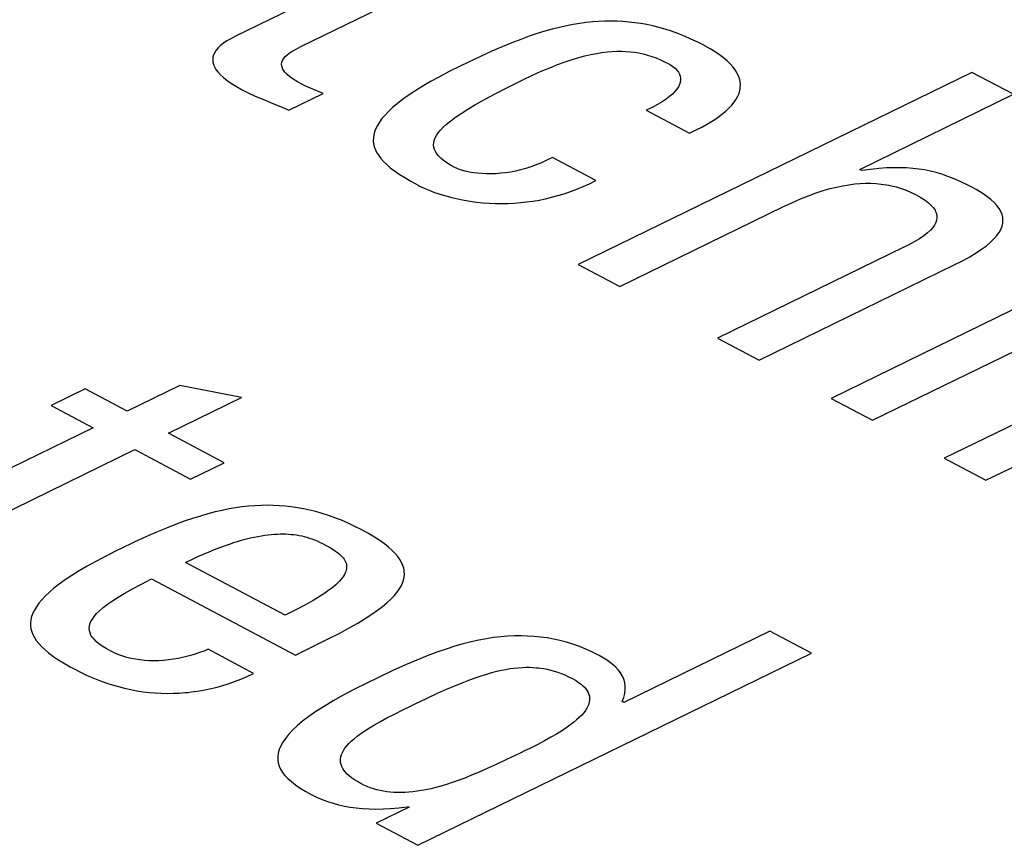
# Model space of a CAD drawing. Header units: millimetres. Extents: x -844 to -217, y -125 to 557.
# Tile 156 of 178: x -345.69 to -342.66, y 481.88 to 484.43. Entities that reach past the tile are written whole.
import ezdxf

# ---------------------------------------------------------------- set-up
doc = ezdxf.new("R2010")
doc.units = ezdxf.units.MM
doc.header["$LTSCALE"] = 23.1
doc.layers.add('R912005577_AM_0', color=7, linetype='CONTINUOUS')

msp = doc.modelspace()

# ---------------------------------------------------------------- linework, layer by layer
at = {"layer": 'R912005577_AM_0', "color": 7}
for p, q in [((-344.4268, 484.6707), (-345.0297, 484.3763)), ((-344.8277, 484.3446), (-344.2988, 484.6029)), ((-344.0309, 484.4038), (-344.053, 484.3983)), ((-344.0096, 484.4086), (-344.0309, 484.4038)), ((-343.9889, 484.4126), (-344.0096, 484.4086)), ((-343.9687, 484.4159), (-343.9889, 484.4126)), ((-343.949, 484.4186), (-343.9687, 484.4159)), ((-343.9296, 484.4206), (-343.949, 484.4186)), ((-343.9105, 484.4221), (-343.9296, 484.4206)), ((-343.8917, 484.4229), (-343.9105, 484.4221)), ((-343.873, 484.4232), (-343.8917, 484.4229)), ((-343.8545, 484.4228), (-343.873, 484.4232)), ((-343.836, 484.4219), (-343.8545, 484.4228)), ((-343.8176, 484.4204), (-343.836, 484.4219)), ((-343.7991, 484.4183), (-343.8176, 484.4204)), ((-343.7806, 484.4155), (-343.7991, 484.4183)), ((-343.762, 484.4122), (-343.7806, 484.4155)), ((-343.7432, 484.4081), (-343.762, 484.4122)), ((-343.7243, 484.4034), (-343.7432, 484.4081)), ((-343.7051, 484.398), (-343.7243, 484.4034)), ((-345.0437, 484.369), (-345.0559, 484.3619)), ((-345.0297, 484.3763), (-345.0437, 484.369)), ((-344.1243, 484.3763), (-344.1504, 484.3669)), ((-344.0995, 484.3846), (-344.1243, 484.3763)), ((-344.0758, 484.3919), (-344.0995, 484.3846)), ((-344.053, 484.3983), (-344.0758, 484.3919)), ((-343.6857, 484.3917), (-343.7051, 484.398)), ((-343.6661, 484.3847), (-343.6857, 484.3917)), ((-343.6461, 484.3768), (-343.6661, 484.3847)), ((-343.6257, 484.368), (-343.6461, 484.3768)), ((-345.0826, 484.3407), (-345.0886, 484.3336)), ((-345.0752, 484.3477), (-345.0826, 484.3407)), ((-345.0663, 484.3548), (-345.0752, 484.3477)), ((-345.0559, 484.3619), (-345.0663, 484.3548)), ((-344.8426, 484.337), (-344.8277, 484.3446)), ((-344.2075, 484.3442), (-344.2393, 484.3304)), ((-344.178, 484.3563), (-344.2075, 484.3442)), ((-344.1504, 484.3669), (-344.178, 484.3563)), ((-343.605, 484.3583), (-343.6257, 484.368)), ((-343.5838, 484.3475), (-343.605, 484.3583)), ((-343.5833, 484.3472), (-343.5838, 484.3475)), ((-343.5665, 484.3379), (-343.5833, 484.3472)), ((-345.0988, 484.3123), (-345.0996, 484.305)), ((-345.0967, 484.3195), (-345.0988, 484.3123)), ((-345.0933, 484.3266), (-345.0967, 484.3195)), ((-345.0886, 484.3336), (-345.0933, 484.3266)), ((-344.8815, 484.3073), (-344.8769, 484.3128)), ((-344.8769, 484.3128), (-344.871, 484.3184)), ((-344.871, 484.3184), (-344.8635, 484.3242)), ((-344.8635, 484.3242), (-344.8542, 484.3303)), ((-344.8542, 484.3303), (-344.8426, 484.337)), ((-344.2742, 484.3146), (-344.3136, 484.296)), ((-344.2393, 484.3304), (-344.2742, 484.3146)), ((-343.9922, 484.3046), (-343.9718, 484.3107)), ((-343.9718, 484.3107), (-343.9526, 484.3158)), ((-343.9526, 484.3158), (-343.9343, 484.3201)), ((-343.9343, 484.3201), (-343.9169, 484.3235)), ((-343.9169, 484.3235), (-343.9003, 484.3262)), ((-343.9003, 484.3262), (-343.8844, 484.3281)), ((-343.8844, 484.3281), (-343.8691, 484.3295)), ((-343.8691, 484.3295), (-343.8544, 484.3302)), ((-343.8544, 484.3302), (-343.8401, 484.3303)), ((-343.8401, 484.3303), (-343.8262, 484.3298)), ((-343.8262, 484.3298), (-343.8126, 484.3287)), ((-343.8126, 484.3287), (-343.7993, 484.3271)), ((-343.7993, 484.3271), (-343.7861, 484.3249)), ((-343.7861, 484.3249), (-343.773, 484.3221)), ((-343.773, 484.3221), (-343.7599, 484.3186)), ((-343.7599, 484.3186), (-343.7466, 484.3145)), ((-343.7466, 484.3145), (-343.7332, 484.3096)), ((-343.7332, 484.3096), (-343.7194, 484.3038)), ((-343.5512, 484.3285), (-343.5665, 484.3379)), ((-343.5374, 484.3192), (-343.5512, 484.3285)), ((-343.5251, 484.3099), (-343.5374, 484.3192)), ((-343.5142, 484.3006), (-343.5251, 484.3099)), ((-345.0996, 484.305), (-345.0991, 484.2976)), ((-345.0991, 484.2976), (-345.0973, 484.2901)), ((-345.0973, 484.2901), (-345.0942, 484.2824)), ((-345.0942, 484.2824), (-345.0896, 484.2745)), ((-344.8874, 484.2905), (-344.8866, 484.2962)), ((-344.8868, 484.2847), (-344.8874, 484.2905)), ((-344.8849, 484.2787), (-344.8868, 484.2847)), ((-344.8866, 484.2962), (-344.8847, 484.3017)), ((-344.8835, 484.2756), (-344.8849, 484.2787)), ((-344.8847, 484.3017), (-344.8815, 484.3073)), ((-344.3369, 484.2847), (-344.3704, 484.2679)), ((-344.3136, 484.296), (-344.3369, 484.2847)), ((-344.0869, 484.2687), (-344.061, 484.2796)), ((-344.061, 484.2796), (-344.0367, 484.2891)), ((-344.0367, 484.2891), (-344.0138, 484.2974)), ((-344.0138, 484.2974), (-343.9922, 484.3046)), ((-343.7194, 484.3038), (-343.7051, 484.2971)), ((-343.7051, 484.2971), (-343.6963, 484.2925)), ((-343.6963, 484.2925), (-343.6889, 484.2883)), ((-343.6889, 484.2883), (-343.6813, 484.2832)), ((-343.6813, 484.2832), (-343.6747, 484.2777)), ((-343.6747, 484.2777), (-343.6692, 484.2721)), ((-343.5047, 484.2914), (-343.5142, 484.3006)), ((-343.4965, 484.2823), (-343.5047, 484.2914)), ((-343.4896, 484.2731), (-343.4965, 484.2823)), ((-345.0896, 484.2745), (-345.0836, 484.2664)), ((-345.0836, 484.2664), (-345.0759, 484.258)), ((-345.0759, 484.258), (-345.0664, 484.2493)), ((-345.0664, 484.2493), (-345.0552, 484.2403)), ((-344.8816, 484.2725), (-344.8835, 484.2756)), ((-344.8768, 484.2659), (-344.8816, 484.2725)), ((-344.8702, 484.2591), (-344.8768, 484.2659)), ((-344.8618, 484.2519), (-344.8702, 484.2591)), ((-344.8513, 484.2443), (-344.8618, 484.2519)), ((-344.401, 484.2519), (-344.4287, 484.2366)), ((-344.3704, 484.2679), (-344.401, 484.2519)), ((-344.144, 484.2423), (-344.1145, 484.2563)), ((-344.1145, 484.2563), (-344.0869, 484.2687)), ((-342.7603, 484.2653), (-343.9729, 483.6732)), ((-343.6692, 484.2721), (-343.6647, 484.2662)), ((-343.6647, 484.2662), (-343.6613, 484.2602)), ((-343.6613, 484.2602), (-343.6589, 484.254)), ((-343.6589, 484.254), (-343.6577, 484.2476)), ((-343.6577, 484.2476), (-343.6576, 484.2411)), ((-343.484, 484.264), (-343.4896, 484.2731)), ((-343.4796, 484.2549), (-343.484, 484.264)), ((-343.4763, 484.2459), (-343.4796, 484.2549)), ((-342.6323, 484.1976), (-342.7603, 484.2653)), ((-345.0552, 484.2403), (-345.0419, 484.231)), ((-345.0419, 484.231), (-345.0264, 484.2213)), ((-345.0264, 484.2213), (-345.0086, 484.2113)), ((-344.8386, 484.2363), (-344.8513, 484.2443)), ((-344.8233, 484.2277), (-344.8386, 484.2363)), ((-344.8153, 484.2239), (-344.8233, 484.2277)), ((-344.7978, 484.2165), (-344.8153, 484.2239)), ((-344.4538, 484.2218), (-344.4765, 484.2077)), ((-344.4287, 484.2366), (-344.4538, 484.2218)), ((-344.2293, 484.1993), (-344.191, 484.219)), ((-344.191, 484.219), (-344.1455, 484.2416)), ((-344.1455, 484.2416), (-344.144, 484.2423)), ((-343.6644, 484.2206), (-343.6692, 484.2134)), ((-343.6609, 484.2276), (-343.6644, 484.2206)), ((-343.6587, 484.2344), (-343.6609, 484.2276)), ((-343.6576, 484.2411), (-343.6587, 484.2344)), ((-343.4743, 484.2368), (-343.4763, 484.2459)), ((-343.4734, 484.2278), (-343.4743, 484.2368)), ((-343.4742, 484.2142), (-343.4737, 484.2187)), ((-343.4737, 484.2187), (-343.4734, 484.2278)), ((-345.0086, 484.2113), (-345.0045, 484.2091)), ((-345.0045, 484.2091), (-344.9883, 484.2009)), ((-344.9883, 484.2009), (-344.9691, 484.1922)), ((-344.9691, 484.1922), (-344.9454, 484.1822)), ((-344.8647, 484.1488), (-344.7588, 484.2004)), ((-344.7588, 484.2004), (-344.7978, 484.2165)), ((-344.4968, 484.1942), (-344.515, 484.1812)), ((-344.4765, 484.2077), (-344.4968, 484.1942)), ((-344.2619, 484.1818), (-344.2293, 484.1993)), ((-343.692, 484.1907), (-343.7026, 484.1827)), ((-343.6872, 484.1946), (-343.692, 484.1907)), ((-343.6829, 484.1984), (-343.6872, 484.1946)), ((-343.6753, 484.206), (-343.6829, 484.1984)), ((-343.6692, 484.2134), (-343.6753, 484.206)), ((-343.4864, 484.1824), (-343.4814, 484.1915)), ((-343.4814, 484.1915), (-343.4777, 484.2006)), ((-343.4777, 484.2006), (-343.4751, 484.2097)), ((-343.4751, 484.2097), (-343.4742, 484.2142)), ((-343.1059, 483.9663), (-342.6323, 484.1976)), ((-344.9454, 484.1822), (-344.914, 484.1695)), ((-344.914, 484.1695), (-344.886, 484.1581)), ((-344.886, 484.1581), (-344.8647, 484.1488)), ((-344.5454, 484.1566), (-344.5578, 484.1449)), ((-344.5311, 484.1686), (-344.5454, 484.1566)), ((-344.515, 484.1812), (-344.5311, 484.1686)), ((-344.3136, 484.1519), (-344.2897, 484.1661)), ((-344.2897, 484.1661), (-344.2619, 484.1818)), ((-343.7454, 484.1575), (-343.7635, 484.1486)), ((-343.7293, 484.1661), (-343.7454, 484.1575)), ((-343.715, 484.1745), (-343.7293, 484.1661)), ((-343.7026, 484.1827), (-343.715, 484.1745)), ((-343.5087, 484.1547), (-343.5, 484.164)), ((-343.5, 484.164), (-343.4926, 484.1732)), ((-343.4926, 484.1732), (-343.4864, 484.1824)), ((-344.5686, 484.1337), (-344.5779, 484.1228)), ((-344.5578, 484.1449), (-344.5686, 484.1337)), ((-344.3662, 484.1161), (-344.3514, 484.1271)), ((-344.3514, 484.1271), (-344.334, 484.139)), ((-344.334, 484.139), (-344.3136, 484.1519)), ((-343.7635, 484.1486), (-343.6308, 484.0784)), ((-343.5574, 484.117), (-343.543, 484.1265)), ((-343.543, 484.1265), (-343.5302, 484.136)), ((-343.5302, 484.136), (-343.5187, 484.1454)), ((-343.5187, 484.1454), (-343.5087, 484.1547)), ((-344.5919, 484.1019), (-344.597, 484.0919)), ((-344.5856, 484.1122), (-344.5919, 484.1019)), ((-344.5779, 484.1228), (-344.5856, 484.1122)), ((-344.3978, 484.0874), (-344.3892, 484.0963)), ((-344.3892, 484.0963), (-344.3787, 484.1059)), ((-344.3787, 484.1059), (-344.3662, 484.1161)), ((-343.6099, 484.0881), (-343.5907, 484.0978)), ((-343.5907, 484.0978), (-343.5732, 484.1075)), ((-343.5732, 484.1075), (-343.5574, 484.117)), ((-344.6032, 484.0725), (-344.6045, 484.0631)), ((-344.6007, 484.0821), (-344.6032, 484.0725)), ((-344.599, 484.087), (-344.6007, 484.0821)), ((-344.597, 484.0919), (-344.599, 484.087)), ((-344.4143, 484.0631), (-344.4102, 484.0708)), ((-344.4102, 484.0708), (-344.4048, 484.0789)), ((-344.4048, 484.0789), (-344.3978, 484.0874)), ((-343.6308, 484.0784), (-343.6099, 484.0881)), ((-344.6045, 484.0631), (-344.6046, 484.0539)), ((-344.6046, 484.0539), (-344.6036, 484.0447)), ((-344.6036, 484.0447), (-344.6015, 484.0357)), ((-344.6015, 484.0357), (-344.5982, 484.0267)), ((-344.419, 484.0415), (-344.4186, 484.0485)), ((-344.4182, 484.0347), (-344.419, 484.0415)), ((-344.4186, 484.0485), (-344.417, 484.0557)), ((-344.4163, 484.0279), (-344.4182, 484.0347)), ((-344.417, 484.0557), (-344.4143, 484.0631)), ((-344.5982, 484.0267), (-344.5937, 484.0177)), ((-344.5937, 484.0177), (-344.5881, 484.0087)), ((-344.5881, 484.0087), (-344.5812, 483.9996)), ((-344.4132, 484.0212), (-344.4163, 484.0279)), ((-344.4089, 484.0144), (-344.4132, 484.0212)), ((-344.4034, 484.0077), (-344.4089, 484.0144)), ((-344.3965, 484.0009), (-344.4034, 484.0077)), ((-344.5812, 483.9996), (-344.573, 483.9904)), ((-344.573, 483.9904), (-344.5633, 483.9811)), ((-344.5633, 483.9811), (-344.5522, 483.9715)), ((-344.3882, 483.994), (-344.3965, 484.0009)), ((-344.3783, 483.9869), (-344.3882, 483.994)), ((-344.3667, 483.9795), (-344.3783, 483.9869)), ((-344.353, 483.9719), (-344.3667, 483.9795)), ((-344.1189, 483.9743), (-344.1349, 483.9692)), ((-344.1027, 483.9801), (-344.1189, 483.9743)), ((-344.0863, 483.9868), (-344.1027, 483.9801)), ((-344.0696, 483.9943), (-344.0863, 483.9868)), ((-344.0528, 484.0026), (-344.0696, 483.9943)), ((-343.9185, 483.9316), (-344.0528, 484.0026)), ((-344.5522, 483.9715), (-344.5393, 483.9617)), ((-344.5393, 483.9617), (-344.5247, 483.9515)), ((-344.5247, 483.9515), (-344.5079, 483.9409)), ((-344.3461, 483.9687), (-344.353, 483.9719)), ((-344.3422, 483.9672), (-344.3461, 483.9687)), ((-344.3324, 483.9639), (-344.3422, 483.9672)), ((-344.3213, 483.9608), (-344.3324, 483.9639)), ((-344.3092, 483.9582), (-344.3213, 483.9608)), ((-344.2964, 483.956), (-344.3092, 483.9582)), ((-344.2831, 483.9543), (-344.2964, 483.956)), ((-344.2694, 483.9532), (-344.2831, 483.9543)), ((-344.2554, 483.9526), (-344.2694, 483.9532)), ((-344.2411, 483.9525), (-344.2554, 483.9526)), ((-344.2265, 483.9531), (-344.2411, 483.9525)), ((-344.2118, 483.9542), (-344.2265, 483.9531)), ((-344.1968, 483.9559), (-344.2118, 483.9542)), ((-344.1817, 483.9582), (-344.1968, 483.9559)), ((-344.1663, 483.9612), (-344.1817, 483.9582)), ((-344.1507, 483.9649), (-344.1663, 483.9612)), ((-344.1349, 483.9692), (-344.1507, 483.9649)), ((-343.0997, 483.9631), (-343.1059, 483.9663)), ((-343.0722, 483.9665), (-343.0997, 483.9631)), ((-343.0469, 483.969), (-343.0722, 483.9665)), ((-343.0234, 483.9707), (-343.0469, 483.969)), ((-343.0015, 483.9715), (-343.0234, 483.9707)), ((-342.9808, 483.9715), (-343.0015, 483.9715)), ((-342.9611, 483.9708), (-342.9808, 483.9715)), ((-342.9421, 483.9694), (-342.9611, 483.9708)), ((-342.9237, 483.9673), (-342.9421, 483.9694)), ((-342.9057, 483.9645), (-342.9237, 483.9673)), ((-342.888, 483.9609), (-342.9057, 483.9645)), ((-342.8703, 483.9565), (-342.888, 483.9609)), ((-342.8523, 483.9512), (-342.8703, 483.9565)), ((-342.8339, 483.9449), (-342.8523, 483.9512)), ((-342.8148, 483.9374), (-342.8339, 483.9449)), ((-344.5079, 483.9409), (-344.4886, 483.9296)), ((-344.4886, 483.9296), (-344.4663, 483.9174)), ((-344.4663, 483.9174), (-344.4655, 483.917)), ((-344.4655, 483.917), (-344.462, 483.9151)), ((-344.462, 483.9151), (-344.4481, 483.9084)), ((-343.9578, 483.9132), (-343.9382, 483.922)), ((-343.9382, 483.922), (-343.9185, 483.9316)), ((-343.1768, 483.912), (-343.1576, 483.916)), ((-343.1576, 483.916), (-343.1391, 483.9192)), ((-343.1391, 483.9192), (-343.1213, 483.9214)), ((-343.1213, 483.9214), (-343.1041, 483.9229)), ((-343.1041, 483.9229), (-343.0874, 483.9236)), ((-343.0874, 483.9236), (-343.071, 483.9236)), ((-343.071, 483.9236), (-343.055, 483.9228)), ((-343.055, 483.9228), (-343.0393, 483.9213)), ((-343.0393, 483.9213), (-343.0237, 483.9191)), ((-343.0237, 483.9191), (-343.016, 483.9177)), ((-343.016, 483.9177), (-343.0083, 483.916)), ((-343.0083, 483.916), (-342.9929, 483.9122)), ((-342.7945, 483.9285), (-342.8148, 483.9374)), ((-342.7727, 483.918), (-342.7945, 483.9285)), ((-342.7599, 483.9113), (-342.7727, 483.918)), ((-344.4481, 483.9084), (-344.4328, 483.9019)), ((-344.4328, 483.9019), (-344.4163, 483.8956)), ((-344.4163, 483.8956), (-344.3991, 483.8898)), ((-344.3991, 483.8898), (-344.3811, 483.8844)), ((-344.3811, 483.8844), (-344.3627, 483.8795)), ((-344.0551, 483.8804), (-344.0357, 483.8856)), ((-344.0357, 483.8856), (-344.0163, 483.8914)), ((-344.0163, 483.8914), (-343.9969, 483.8979)), ((-343.9969, 483.8979), (-343.9774, 483.9052)), ((-343.9774, 483.9052), (-343.9578, 483.9132)), ((-343.2884, 483.8752), (-343.2636, 483.8851)), ((-343.2636, 483.8851), (-343.2402, 483.8936)), ((-343.2402, 483.8936), (-343.218, 483.9009)), ((-343.218, 483.9009), (-343.197, 483.907)), ((-343.197, 483.907), (-343.1768, 483.912)), ((-342.9929, 483.9122), (-342.9776, 483.9075)), ((-342.9776, 483.9075), (-342.9624, 483.9019)), ((-342.9624, 483.9019), (-342.9471, 483.8954)), ((-342.9471, 483.8954), (-342.9318, 483.8878)), ((-342.9318, 483.8878), (-342.917, 483.8794)), ((-342.7448, 483.903), (-342.7599, 483.9113)), ((-342.7283, 483.8929), (-342.7448, 483.903)), ((-342.714, 483.8831), (-342.7283, 483.8929)), ((-342.7018, 483.8735), (-342.714, 483.8831)), ((-344.3627, 483.8795), (-344.3439, 483.8752)), ((-344.3439, 483.8752), (-344.3249, 483.8715)), ((-344.3249, 483.8715), (-344.3057, 483.8683)), ((-344.3057, 483.8683), (-344.2865, 483.8658)), ((-344.2865, 483.8658), (-344.2672, 483.8638)), ((-344.2672, 483.8638), (-344.2479, 483.8624)), ((-344.2479, 483.8624), (-344.2285, 483.8616)), ((-344.2285, 483.8616), (-344.2092, 483.8613)), ((-344.2092, 483.8613), (-344.1899, 483.8616)), ((-344.1899, 483.8616), (-344.1707, 483.8625)), ((-344.1707, 483.8625), (-344.1514, 483.864)), ((-344.1514, 483.864), (-344.1322, 483.8661)), ((-344.1322, 483.8661), (-344.1129, 483.8687)), ((-344.1129, 483.8687), (-344.0936, 483.872)), ((-344.0936, 483.872), (-344.0744, 483.8759)), ((-344.0744, 483.8759), (-344.0551, 483.8804)), ((-343.343, 483.8505), (-343.3148, 483.8637)), ((-343.3148, 483.8637), (-343.2884, 483.8752)), ((-342.917, 483.8794), (-342.9044, 483.8713)), ((-342.9044, 483.8713), (-342.894, 483.8633)), ((-342.894, 483.8633), (-342.8855, 483.8555)), ((-342.8855, 483.8555), (-342.8787, 483.8479)), ((-342.6915, 483.8641), (-342.7018, 483.8735)), ((-342.683, 483.8548), (-342.6915, 483.8641)), ((-342.6762, 483.8457), (-342.683, 483.8548)), ((-343.8449, 483.6055), (-343.343, 483.8505)), ((-342.8787, 483.8479), (-342.8737, 483.8403)), ((-342.8737, 483.8403), (-342.8718, 483.8365)), ((-342.8718, 483.8365), (-342.8702, 483.8328)), ((-342.8702, 483.8328), (-342.8683, 483.8253)), ((-342.8683, 483.8253), (-342.8678, 483.8178)), ((-342.671, 483.8366), (-342.6762, 483.8457)), ((-342.6673, 483.8276), (-342.671, 483.8366)), ((-342.6651, 483.8185), (-342.6673, 483.8276)), ((-342.8752, 483.795), (-342.8808, 483.7871)), ((-342.8712, 483.8027), (-342.8752, 483.795)), ((-342.8688, 483.8103), (-342.8712, 483.8027)), ((-342.8678, 483.8178), (-342.8688, 483.8103)), ((-342.6673, 483.791), (-342.6651, 483.8003)), ((-342.6643, 483.8094), (-342.6651, 483.8185)), ((-342.6651, 483.8003), (-342.6643, 483.8094)), ((-342.9083, 483.7619), (-342.9217, 483.7528)), ((-342.8972, 483.7706), (-342.9083, 483.7619)), ((-342.8881, 483.779), (-342.8972, 483.7706)), ((-342.8808, 483.7871), (-342.8881, 483.779)), ((-342.6922, 483.7522), (-342.6834, 483.7622)), ((-342.6834, 483.7622), (-342.6764, 483.772)), ((-342.6764, 483.772), (-342.6711, 483.7816)), ((-342.6711, 483.7816), (-342.6673, 483.791)), ((-342.9561, 483.7332), (-342.9694, 483.7265)), ((-342.9375, 483.7433), (-342.9561, 483.7332)), ((-342.9217, 483.7528), (-342.9375, 483.7433)), ((-342.7302, 483.7203), (-342.7154, 483.7313)), ((-342.7154, 483.7313), (-342.7028, 483.7419)), ((-342.7028, 483.7419), (-342.6922, 483.7522)), ((-342.9694, 483.7265), (-343.5437, 483.4461)), ((-342.7669, 483.697), (-342.7473, 483.7089)), ((-342.7473, 483.7089), (-342.7302, 483.7203)), ((-343.9729, 483.6732), (-343.8449, 483.6055)), ((-343.4158, 483.3783), (-342.8145, 483.6719)), ((-342.346, 483.6752), (-343.1942, 483.261)), ((-342.8145, 483.6719), (-342.7893, 483.6847)), ((-342.7893, 483.6847), (-342.7669, 483.697)), ((-343.0663, 483.1933), (-342.2181, 483.6074)), ((-343.5437, 483.4461), (-343.4158, 483.3783)), ((-342.1734, 483.4043), (-342.8452, 483.0762)), ((-345.4929, 483.29), (-345.5971, 483.2392)), ((-345.3634, 483.2215), (-345.4929, 483.29)), ((-345.2004, 483.301), (-345.3634, 483.2215)), ((-345.0104, 483.2636), (-345.2004, 483.301)), ((-345.2355, 483.1537), (-345.0104, 483.2636)), ((-343.1942, 483.261), (-343.0663, 483.1933)), ((-342.7172, 483.0085), (-342.215, 483.2537)), ((-345.5971, 483.2392), (-345.4676, 483.1706)), ((-345.4676, 483.1706), (-346.0704, 482.8762)), ((-345.0638, 483.0628), (-345.2355, 483.1537)), ((-345.8686, 482.8446), (-345.3396, 483.1029)), ((-345.3396, 483.1029), (-345.1679, 483.012)), ((-342.8452, 483.0762), (-342.7172, 483.0085)), ((-345.1679, 483.012), (-345.0638, 483.0628)), ((-345.0703, 482.9159), (-345.092, 482.9109)), ((-345.0493, 482.9201), (-345.0703, 482.9159)), ((-345.0288, 482.9236), (-345.0493, 482.9201)), ((-345.0088, 482.9264), (-345.0288, 482.9236)), ((-344.9892, 482.9286), (-345.0088, 482.9264)), ((-344.9699, 482.9301), (-344.9892, 482.9286)), ((-344.9508, 482.9311), (-344.9699, 482.9301)), ((-344.932, 482.9314), (-344.9508, 482.9311)), ((-344.9133, 482.9311), (-344.932, 482.9314)), ((-344.8946, 482.9303), (-344.9133, 482.9311)), ((-344.876, 482.9288), (-344.8946, 482.9303)), ((-344.8574, 482.9268), (-344.876, 482.9288)), ((-344.8387, 482.9241), (-344.8574, 482.9268)), ((-344.8199, 482.9207), (-344.8387, 482.9241)), ((-344.801, 482.9167), (-344.8199, 482.9207)), ((-344.7819, 482.912), (-344.801, 482.9167)), ((-345.1871, 482.8823), (-345.2138, 482.8725)), ((-345.1618, 482.8909), (-345.1871, 482.8823)), ((-345.1376, 482.8985), (-345.1618, 482.8909)), ((-345.1144, 482.9052), (-345.1376, 482.8985)), ((-345.092, 482.9109), (-345.1144, 482.9052)), ((-344.7625, 482.9065), (-344.7819, 482.912)), ((-344.743, 482.9003), (-344.7625, 482.9065)), ((-344.7231, 482.8932), (-344.743, 482.9003)), ((-344.703, 482.8853), (-344.7231, 482.8932)), ((-344.6824, 482.8764), (-344.703, 482.8853)), ((-345.2422, 482.8614), (-345.2725, 482.8488)), ((-345.2138, 482.8725), (-345.2422, 482.8614)), ((-344.6615, 482.8666), (-344.6824, 482.8764)), ((-344.6401, 482.8557), (-344.6615, 482.8666)), ((-344.6194, 482.8443), (-344.6401, 482.8557)), ((-345.3054, 482.8343), (-345.3418, 482.8176)), ((-345.2725, 482.8488), (-345.3054, 482.8343)), ((-345.0205, 482.8208), (-345.0075, 482.8246)), ((-345.0075, 482.8246), (-344.9951, 482.8279)), ((-344.9951, 482.8279), (-344.983, 482.8309)), ((-344.983, 482.8309), (-344.9714, 482.8335)), ((-344.9714, 482.8335), (-344.9603, 482.8357)), ((-344.9603, 482.8357), (-344.9495, 482.8377)), ((-344.9495, 482.8377), (-344.939, 482.8393)), ((-344.939, 482.8393), (-344.9289, 482.8406)), ((-344.9289, 482.8406), (-344.9191, 482.8417)), ((-344.9191, 482.8417), (-344.9096, 482.8425)), ((-344.9096, 482.8425), (-344.9049, 482.8428)), ((-344.9049, 482.8428), (-344.9003, 482.843)), ((-344.9003, 482.843), (-344.8913, 482.8433)), ((-344.8913, 482.8433), (-344.8825, 482.8433)), ((-344.8825, 482.8433), (-344.8739, 482.8431)), ((-344.8739, 482.8431), (-344.8655, 482.8427)), ((-344.8655, 482.8427), (-344.8573, 482.842)), ((-344.8573, 482.842), (-344.8491, 482.8412)), ((-344.8491, 482.8412), (-344.8411, 482.84)), ((-344.8411, 482.84), (-344.8332, 482.8387)), ((-344.8332, 482.8387), (-344.8254, 482.8371)), ((-344.8254, 482.8371), (-344.8175, 482.8352)), ((-344.8175, 482.8352), (-344.8097, 482.8331)), ((-344.8097, 482.8331), (-344.8019, 482.8307)), ((-344.8019, 482.8307), (-344.7941, 482.8281)), ((-344.7941, 482.8281), (-344.7862, 482.8251)), ((-344.7862, 482.8251), (-344.7781, 482.8218)), ((-344.7781, 482.8218), (-344.77, 482.8181)), ((-344.601, 482.8334), (-344.6194, 482.8443)), ((-344.5847, 482.8227), (-344.601, 482.8334)), ((-344.5703, 482.8125), (-344.5847, 482.8227)), ((-345.3933, 482.7929), (-345.4271, 482.776)), ((-345.3832, 482.7978), (-345.3933, 482.7929)), ((-345.3418, 482.8176), (-345.3832, 482.7978)), ((-345.1103, 482.7885), (-345.0938, 482.7952)), ((-345.0938, 482.7952), (-345.0779, 482.8013)), ((-345.0779, 482.8013), (-345.0627, 482.8069)), ((-345.0627, 482.8069), (-345.0481, 482.812)), ((-345.0481, 482.812), (-345.034, 482.8166)), ((-345.034, 482.8166), (-345.0205, 482.8208)), ((-344.77, 482.8181), (-344.7616, 482.814)), ((-344.7616, 482.814), (-344.7568, 482.8115)), ((-344.7568, 482.8115), (-344.7557, 482.8109)), ((-344.7557, 482.8109), (-344.7453, 482.8052)), ((-344.7453, 482.8052), (-344.7362, 482.8)), ((-344.7362, 482.8), (-344.7284, 482.7951)), ((-344.7284, 482.7951), (-344.7214, 482.7904)), ((-344.5576, 482.8024), (-344.5703, 482.8125)), ((-344.5467, 482.7927), (-344.5576, 482.8024)), ((-344.5373, 482.7831), (-344.5467, 482.7927)), ((-345.4271, 482.776), (-345.4579, 482.7598)), ((-345.1838, 482.7555), (-345.1642, 482.7647)), ((-345.1642, 482.7647), (-345.1455, 482.7733)), ((-345.1455, 482.7733), (-345.1275, 482.7812)), ((-345.1275, 482.7812), (-345.1103, 482.7885)), ((-344.7214, 482.7904), (-344.7153, 482.7859)), ((-344.7153, 482.7859), (-344.71, 482.7816)), ((-344.71, 482.7816), (-344.7053, 482.7774)), ((-344.7053, 482.7774), (-344.7012, 482.7733)), ((-344.7012, 482.7733), (-344.6977, 482.7692)), ((-344.6977, 482.7692), (-344.6947, 482.7651)), ((-344.6947, 482.7651), (-344.6922, 482.7611)), ((-344.6922, 482.7611), (-344.6902, 482.7571)), ((-344.5294, 482.7738), (-344.5373, 482.7831)), ((-344.5228, 482.7645), (-344.5294, 482.7738)), ((-344.5176, 482.7554), (-344.5228, 482.7645)), ((-345.4859, 482.7443), (-345.5111, 482.7295)), ((-345.4579, 482.7598), (-345.4859, 482.7443)), ((-344.8764, 482.5927), (-345.1838, 482.7555)), ((-344.6902, 482.7571), (-344.6886, 482.7531)), ((-344.6879, 482.7321), (-344.6892, 482.7277)), ((-344.6886, 482.7531), (-344.6876, 482.749)), ((-344.6871, 482.7364), (-344.6879, 482.7321)), ((-344.6876, 482.749), (-344.687, 482.7449)), ((-344.6868, 482.7407), (-344.6871, 482.7364)), ((-344.687, 482.7449), (-344.6868, 482.7407)), ((-344.5136, 482.7463), (-344.5176, 482.7554)), ((-344.5108, 482.7373), (-344.5136, 482.7463)), ((-344.5099, 482.7328), (-344.5108, 482.7373)), ((-344.5093, 482.7283), (-344.5099, 482.7328)), ((-345.5543, 482.7016), (-345.5725, 482.6885)), ((-345.5339, 482.7153), (-345.5543, 482.7016)), ((-345.5111, 482.7295), (-345.5339, 482.7153)), ((-345.319, 482.689), (-345.2878, 482.7046)), ((-345.2878, 482.7046), (-344.8447, 482.47)), ((-344.704, 482.7034), (-344.7088, 482.6981)), ((-344.6998, 482.7086), (-344.704, 482.7034)), ((-344.6963, 482.7136), (-344.6998, 482.7086)), ((-344.6934, 482.7184), (-344.6963, 482.7136)), ((-344.6911, 482.7231), (-344.6934, 482.7184)), ((-344.6892, 482.7277), (-344.6911, 482.7231)), ((-344.5148, 482.6918), (-344.5117, 482.7011)), ((-344.5117, 482.7011), (-344.5097, 482.7102)), ((-344.5097, 482.7102), (-344.5089, 482.7193)), ((-344.5089, 482.7193), (-344.5093, 482.7283)), ((-345.5887, 482.6759), (-345.6029, 482.6638)), ((-345.5725, 482.6885), (-345.5887, 482.6759)), ((-345.3702, 482.6612), (-345.3463, 482.6746)), ((-345.3463, 482.6746), (-345.319, 482.689)), ((-344.7355, 482.6745), (-344.7443, 482.6679)), ((-344.7276, 482.6808), (-344.7355, 482.6745)), ((-344.7205, 482.6868), (-344.7276, 482.6808)), ((-344.7143, 482.6925), (-344.7205, 482.6868)), ((-344.7088, 482.6981), (-344.7143, 482.6925)), ((-344.5321, 482.663), (-344.525, 482.6728)), ((-344.525, 482.6728), (-344.5193, 482.6824)), ((-344.5193, 482.6824), (-344.5148, 482.6918)), ((-345.6261, 482.6407), (-345.6352, 482.6298)), ((-345.6153, 482.6521), (-345.6261, 482.6407)), ((-345.6029, 482.6638), (-345.6153, 482.6521)), ((-345.4088, 482.6372), (-345.3909, 482.6488)), ((-345.3909, 482.6488), (-345.3702, 482.6612)), ((-344.7768, 482.6464), (-344.79, 482.6385)), ((-344.7649, 482.6539), (-344.7768, 482.6464)), ((-344.7541, 482.6611), (-344.7649, 482.6539)), ((-344.7443, 482.6679), (-344.7541, 482.6611)), ((-344.5626, 482.6314), (-344.5508, 482.6423)), ((-344.5508, 482.6423), (-344.5407, 482.6528)), ((-344.5407, 482.6528), (-344.5321, 482.663)), ((-345.6491, 482.6088), (-345.654, 482.5987)), ((-345.6429, 482.6191), (-345.6491, 482.6088)), ((-345.6352, 482.6298), (-345.6429, 482.6191)), ((-345.4482, 482.6067), (-345.4372, 482.6162)), ((-345.4372, 482.6162), (-345.4242, 482.6264)), ((-345.4242, 482.6264), (-345.4088, 482.6372)), ((-344.8373, 482.6124), (-344.856, 482.6028)), ((-344.8201, 482.6216), (-344.8373, 482.6124)), ((-344.8044, 482.6302), (-344.8201, 482.6216)), ((-344.79, 482.6385), (-344.8044, 482.6302)), ((-344.5918, 482.6083), (-344.5762, 482.6201)), ((-344.5762, 482.6201), (-344.5626, 482.6314)), ((-345.6599, 482.5792), (-345.661, 482.5698)), ((-345.6576, 482.5889), (-345.6599, 482.5792)), ((-345.654, 482.5987), (-345.6576, 482.5889)), ((-345.4748, 482.5734), (-345.4704, 482.5811)), ((-345.4704, 482.5811), (-345.4646, 482.5892)), ((-345.4646, 482.5892), (-345.4573, 482.5977)), ((-345.4573, 482.5977), (-345.4482, 482.6067)), ((-344.856, 482.6028), (-344.8764, 482.5927)), ((-344.6527, 482.5688), (-344.6298, 482.5827)), ((-344.6298, 482.5827), (-344.6096, 482.5958)), ((-344.6096, 482.5958), (-344.5918, 482.6083)), ((-345.661, 482.5698), (-345.6609, 482.5604)), ((-345.6609, 482.5604), (-345.6597, 482.5512)), ((-345.6597, 482.5512), (-345.6573, 482.5421)), ((-345.4801, 482.5518), (-345.4795, 482.5588)), ((-345.4794, 482.545), (-345.4801, 482.5518)), ((-345.4795, 482.5588), (-345.4778, 482.5659)), ((-345.4778, 482.5659), (-345.4748, 482.5734)), ((-344.708, 482.538), (-344.6786, 482.5539)), ((-344.6786, 482.5539), (-344.6527, 482.5688)), ((-345.6573, 482.5421), (-345.6538, 482.533)), ((-345.6538, 482.533), (-345.649, 482.524)), ((-345.649, 482.524), (-345.6431, 482.5149)), ((-345.4776, 482.5384), (-345.4794, 482.545)), ((-345.4746, 482.5318), (-345.4776, 482.5384)), ((-345.4705, 482.5252), (-345.4746, 482.5318)), ((-345.465, 482.5186), (-345.4705, 482.5252)), ((-345.4583, 482.5119), (-345.465, 482.5186)), ((-344.7725, 482.5053), (-344.7413, 482.5208)), ((-344.7413, 482.5208), (-344.708, 482.538)), ((-344.2562, 482.5203), (-344.2793, 482.516)), ((-344.2339, 482.5237), (-344.2562, 482.5203)), ((-344.2121, 482.5263), (-344.2339, 482.5237)), ((-344.1908, 482.528), (-344.2121, 482.5263)), ((-344.17, 482.529), (-344.1908, 482.528)), ((-344.1495, 482.5293), (-344.17, 482.529)), ((-344.1292, 482.5288), (-344.1495, 482.5293)), ((-344.1092, 482.5275), (-344.1292, 482.5288)), ((-344.0893, 482.5255), (-344.1092, 482.5275)), ((-344.0694, 482.5227), (-344.0893, 482.5255)), ((-344.0496, 482.5191), (-344.0694, 482.5227)), ((-344.0396, 482.517), (-344.0496, 482.5191)), ((-343.3828, 482.5438), (-343.8329, 482.3241)), ((-343.2548, 482.4761), (-343.3828, 482.5438)), ((-345.6431, 482.5149), (-345.6358, 482.5057)), ((-345.6358, 482.5057), (-345.6272, 482.4964)), ((-345.6272, 482.4964), (-345.6171, 482.4869)), ((-345.45, 482.505), (-345.4583, 482.5119)), ((-345.44, 482.4979), (-345.45, 482.505)), ((-345.428, 482.4904), (-345.44, 482.4979)), ((-345.4138, 482.4824), (-345.428, 482.4904)), ((-345.1139, 482.4878), (-345.1243, 482.4835)), ((-344.9735, 482.4134), (-345.1139, 482.4878)), ((-344.8447, 482.47), (-344.7725, 482.5053)), ((-344.3804, 482.4887), (-344.4087, 482.4789)), ((-344.3535, 482.4972), (-344.3804, 482.4887)), ((-344.3278, 482.5045), (-344.3535, 482.4972)), ((-344.3031, 482.5108), (-344.3278, 482.5045)), ((-344.2793, 482.516), (-344.3031, 482.5108)), ((-344.0297, 482.5147), (-344.0396, 482.517)), ((-344.0098, 482.5094), (-344.0297, 482.5147)), ((-343.9898, 482.5033), (-344.0098, 482.5094)), ((-343.9697, 482.4961), (-343.9898, 482.5033)), ((-343.9494, 482.4879), (-343.9697, 482.4961)), ((-343.929, 482.4787), (-343.9494, 482.4879)), ((-345.6171, 482.4869), (-345.6054, 482.4772)), ((-345.6054, 482.4772), (-345.592, 482.4672)), ((-345.592, 482.4672), (-345.5766, 482.4568)), ((-345.4126, 482.4818), (-345.4138, 482.4824)), ((-345.4009, 482.476), (-345.4126, 482.4818)), ((-345.389, 482.471), (-345.4009, 482.476)), ((-345.3767, 482.4666), (-345.389, 482.471)), ((-345.3641, 482.4628), (-345.3767, 482.4666)), ((-345.3512, 482.4596), (-345.3641, 482.4628)), ((-345.3379, 482.457), (-345.3512, 482.4596)), ((-345.3244, 482.4549), (-345.3379, 482.457)), ((-345.2205, 482.4571), (-345.2362, 482.455)), ((-345.2046, 482.4598), (-345.2205, 482.4571)), ((-345.1885, 482.4633), (-345.2046, 482.4598)), ((-345.1723, 482.4673), (-345.1885, 482.4633)), ((-345.1562, 482.4721), (-345.1723, 482.4673)), ((-345.1401, 482.4775), (-345.1562, 482.4721)), ((-345.1243, 482.4835), (-345.1401, 482.4775)), ((-344.4387, 482.4677), (-344.4708, 482.4548)), ((-344.4675, 481.884), (-343.2548, 482.4761)), ((-344.4087, 482.4789), (-344.4387, 482.4677)), ((-343.9083, 482.4683), (-343.929, 482.4787)), ((-343.8932, 482.4597), (-343.9083, 482.4683)), ((-343.8799, 482.4511), (-343.8932, 482.4597)), ((-345.5766, 482.4568), (-345.559, 482.4459)), ((-345.559, 482.4459), (-345.5387, 482.4343)), ((-345.5387, 482.4343), (-345.5219, 482.4252)), ((-345.3105, 482.4535), (-345.3244, 482.4549)), ((-345.2963, 482.4526), (-345.3105, 482.4535)), ((-345.2817, 482.4523), (-345.2963, 482.4526)), ((-345.2669, 482.4526), (-345.2817, 482.4523)), ((-345.2517, 482.4535), (-345.2669, 482.4526)), ((-345.2362, 482.455), (-345.2517, 482.4535)), ((-344.5055, 482.4398), (-344.5441, 482.4223)), ((-344.4708, 482.4548), (-344.5055, 482.4398)), ((-344.1961, 482.426), (-344.1829, 482.4282)), ((-344.1829, 482.4282), (-344.1703, 482.4299)), ((-344.1703, 482.4299), (-344.1581, 482.4311)), ((-344.1581, 482.4311), (-344.1462, 482.432)), ((-344.1462, 482.432), (-344.1347, 482.4324)), ((-344.1347, 482.4324), (-344.1234, 482.4323)), ((-344.1234, 482.4323), (-344.1123, 482.4319)), ((-344.1123, 482.4319), (-344.1013, 482.4311)), ((-344.1013, 482.4311), (-344.0959, 482.4306)), ((-344.0959, 482.4306), (-344.0904, 482.4299)), ((-344.0904, 482.4299), (-344.0796, 482.4283)), ((-344.0796, 482.4283), (-344.0689, 482.4262)), ((-343.8682, 482.4423), (-343.8799, 482.4511)), ((-343.8582, 482.4334), (-343.8682, 482.4423)), ((-343.8497, 482.4243), (-343.8582, 482.4334)), ((-345.5219, 482.4252), (-345.5085, 482.4183)), ((-345.5085, 482.4183), (-345.4885, 482.4086)), ((-345.4885, 482.4086), (-345.4686, 482.3999)), ((-345.4686, 482.3999), (-345.4488, 482.3919)), ((-345.0132, 482.396), (-344.9934, 482.4043)), ((-344.9934, 482.4043), (-344.9735, 482.4134)), ((-344.589, 482.4011), (-344.6241, 482.384)), ((-344.5441, 482.4223), (-344.589, 482.4011)), ((-344.3099, 482.393), (-344.2905, 482.4001)), ((-344.2905, 482.4001), (-344.2723, 482.4062)), ((-344.2723, 482.4062), (-344.2553, 482.4115)), ((-344.2553, 482.4115), (-344.2393, 482.4161)), ((-344.2393, 482.4161), (-344.2242, 482.42)), ((-344.2242, 482.42), (-344.2098, 482.4233)), ((-344.2098, 482.4233), (-344.1961, 482.426)), ((-344.0689, 482.4262), (-344.0581, 482.4237)), ((-344.0581, 482.4237), (-344.0473, 482.4207)), ((-344.0473, 482.4207), (-344.0364, 482.4173)), ((-344.0364, 482.4173), (-344.0254, 482.4133)), ((-344.0254, 482.4133), (-344.0142, 482.4087)), ((-344.0142, 482.4087), (-344.0029, 482.4035)), ((-344.0029, 482.4035), (-343.9913, 482.3976)), ((-343.9913, 482.3976), (-343.9819, 482.3924)), ((-343.8426, 482.4149), (-343.8497, 482.4243)), ((-343.8369, 482.4053), (-343.8426, 482.4149)), ((-343.8327, 482.3954), (-343.8369, 482.4053)), ((-345.4488, 482.3919), (-345.4292, 482.3848)), ((-345.4292, 482.3848), (-345.4097, 482.3784)), ((-345.4097, 482.3784), (-345.3903, 482.3728)), ((-345.3903, 482.3728), (-345.3711, 482.3679)), ((-345.3711, 482.3679), (-345.3521, 482.3637)), ((-345.1282, 482.3621), (-345.1094, 482.366)), ((-345.1094, 482.366), (-345.0904, 482.3706)), ((-345.0904, 482.3706), (-345.0714, 482.3758)), ((-345.0714, 482.3758), (-345.0521, 482.3818)), ((-345.0521, 482.3818), (-345.0327, 482.3885)), ((-345.0327, 482.3885), (-345.0132, 482.396)), ((-344.6241, 482.384), (-344.6627, 482.3647)), ((-344.3791, 482.3647), (-344.3539, 482.3755)), ((-344.3539, 482.3755), (-344.331, 482.3849)), ((-344.331, 482.3849), (-344.3099, 482.393)), ((-343.9819, 482.3924), (-343.9736, 482.3871)), ((-343.9736, 482.3871), (-343.9662, 482.3818)), ((-343.9662, 482.3818), (-343.9629, 482.3792)), ((-343.9629, 482.3792), (-343.9598, 482.3765)), ((-343.9598, 482.3765), (-343.9543, 482.3711)), ((-343.9543, 482.3711), (-343.9496, 482.3657)), ((-343.8298, 482.3851), (-343.8327, 482.3954)), ((-343.8283, 482.3745), (-343.8298, 482.3851)), ((-343.8283, 482.3633), (-343.8283, 482.3745)), ((-345.3521, 482.3637), (-345.3331, 482.3602)), ((-345.3331, 482.3602), (-345.3143, 482.3573)), ((-345.3143, 482.3573), (-345.2956, 482.3551)), ((-345.2956, 482.3551), (-345.277, 482.3534)), ((-345.277, 482.3534), (-345.2584, 482.3524)), ((-345.2584, 482.3524), (-345.2399, 482.352)), ((-345.2399, 482.352), (-345.2214, 482.3522)), ((-345.2214, 482.3522), (-345.2028, 482.3529)), ((-345.2028, 482.3529), (-345.1843, 482.3543)), ((-345.1843, 482.3543), (-345.175, 482.3552)), ((-345.175, 482.3552), (-345.1656, 482.3563)), ((-345.1656, 482.3563), (-345.147, 482.3589)), ((-345.147, 482.3589), (-345.1282, 482.3621)), ((-344.6974, 482.3463), (-344.7286, 482.3287)), ((-344.6627, 482.3647), (-344.6974, 482.3463)), ((-344.4757, 482.3199), (-344.4389, 482.3375)), ((-344.4389, 482.3375), (-344.4071, 482.3522)), ((-344.4071, 482.3522), (-344.3791, 482.3647)), ((-343.9496, 482.3657), (-343.9457, 482.3602)), ((-343.9457, 482.3602), (-343.9426, 482.3547)), ((-343.9426, 482.3547), (-343.9404, 482.349)), ((-343.9404, 482.349), (-343.9389, 482.3433)), ((-343.9389, 482.3433), (-343.9382, 482.3375)), ((-343.9382, 482.3375), (-343.9382, 482.3316)), ((-343.8375, 482.3266), (-343.8329, 482.3394)), ((-343.8329, 482.3394), (-343.8298, 482.3517)), ((-343.8298, 482.3517), (-343.8283, 482.3633)), ((-344.7565, 482.3119), (-344.7813, 482.2959)), ((-344.7286, 482.3287), (-344.7565, 482.3119)), ((-344.5116, 482.3023), (-344.4916, 482.3121)), ((-344.4916, 482.3121), (-344.4757, 482.3199)), ((-343.9466, 482.3063), (-343.9509, 482.2995)), ((-343.9432, 482.3129), (-343.9466, 482.3063)), ((-343.9407, 482.3193), (-343.9432, 482.3129)), ((-343.9391, 482.3255), (-343.9407, 482.3193)), ((-343.9382, 482.3316), (-343.9391, 482.3255)), ((-343.8329, 482.3241), (-343.8375, 482.3266)), ((-344.8032, 482.2806), (-344.8224, 482.266)), ((-344.7813, 482.2959), (-344.8032, 482.2806)), ((-344.5829, 482.2657), (-344.5627, 482.2765)), ((-344.5627, 482.2765), (-344.5396, 482.2884)), ((-344.5396, 482.2884), (-344.5116, 482.3023)), ((-343.9698, 482.2779), (-343.9783, 482.2701)), ((-343.9625, 482.2853), (-343.9698, 482.2779)), ((-343.9562, 482.2926), (-343.9625, 482.2853)), ((-343.9509, 482.2995), (-343.9562, 482.2926)), ((-344.8391, 482.252), (-344.8534, 482.2386)), ((-344.8224, 482.266), (-344.8391, 482.252)), ((-344.6305, 482.2371), (-344.6164, 482.2461)), ((-344.6164, 482.2461), (-344.6006, 482.2556)), ((-344.6006, 482.2556), (-344.5829, 482.2657)), ((-344.0113, 482.2451), (-344.0251, 482.236)), ((-343.9989, 482.2538), (-344.0113, 482.2451)), ((-343.988, 482.2621), (-343.9989, 482.2538)), ((-343.9783, 482.2701), (-343.988, 482.2621)), ((-344.8655, 482.2258), (-344.8756, 482.2134)), ((-344.8534, 482.2386), (-344.8655, 482.2258)), ((-344.6641, 482.2123), (-344.6542, 482.2202)), ((-344.6542, 482.2202), (-344.6431, 482.2285)), ((-344.6431, 482.2285), (-344.6305, 482.2371)), ((-344.0576, 482.2167), (-344.0767, 482.2062)), ((-344.0405, 482.2266), (-344.0576, 482.2167)), ((-344.0251, 482.236), (-344.0405, 482.2266)), ((-344.8901, 482.19), (-344.8947, 482.1789)), ((-344.8837, 482.2015), (-344.8901, 482.19)), ((-344.8756, 482.2134), (-344.8837, 482.2015)), ((-344.692, 482.1831), (-344.6866, 482.1901)), ((-344.6866, 482.1901), (-344.6802, 482.1972)), ((-344.6802, 482.1972), (-344.6727, 482.2046)), ((-344.6727, 482.2046), (-344.6641, 482.2123)), ((-344.0981, 482.195), (-344.1226, 482.1826)), ((-344.0767, 482.2062), (-344.0981, 482.195)), ((-344.8977, 482.1682), (-344.8992, 482.1577)), ((-344.8992, 482.1577), (-344.8991, 482.1475)), ((-344.8947, 482.1789), (-344.8977, 482.1682)), ((-344.7056, 482.1507), (-344.7046, 482.1569)), ((-344.7046, 482.1569), (-344.7027, 482.1633)), ((-344.7027, 482.1633), (-344.7, 482.1697)), ((-344.7, 482.1697), (-344.6965, 482.1763)), ((-344.6965, 482.1763), (-344.692, 482.1831)), ((-344.1546, 482.167), (-344.1941, 482.1479)), ((-344.1369, 482.1756), (-344.1546, 482.167)), ((-344.1226, 482.1826), (-344.1369, 482.1756)), ((-344.8991, 482.1475), (-344.8976, 482.1376)), ((-344.8976, 482.1376), (-344.8946, 482.1278)), ((-344.8946, 482.1278), (-344.8902, 482.1182)), ((-344.7059, 482.1446), (-344.7056, 482.1507)), ((-344.7053, 482.1386), (-344.7059, 482.1446)), ((-344.704, 482.1327), (-344.7053, 482.1386)), ((-344.7019, 482.1268), (-344.704, 482.1327)), ((-344.6989, 482.121), (-344.7019, 482.1268)), ((-344.226, 482.1329), (-344.2537, 482.1202)), ((-344.1941, 482.1479), (-344.226, 482.1329)), ((-344.8902, 482.1182), (-344.8843, 482.1086)), ((-344.8843, 482.1086), (-344.8768, 482.0991)), ((-344.8768, 482.0991), (-344.8678, 482.0896)), ((-344.6952, 482.1151), (-344.6989, 482.121)), ((-344.6906, 482.1093), (-344.6952, 482.1151)), ((-344.6851, 482.1035), (-344.6906, 482.1093)), ((-344.6788, 482.0978), (-344.6851, 482.1035)), ((-344.6714, 482.092), (-344.6788, 482.0978)), ((-344.3017, 482.0996), (-344.323, 482.0912)), ((-344.2787, 482.1092), (-344.3017, 482.0996)), ((-344.2537, 482.1202), (-344.2787, 482.1092)), ((-344.8678, 482.0896), (-344.8571, 482.0801)), ((-344.8571, 482.0801), (-344.8445, 482.0704)), ((-344.8445, 482.0704), (-344.8299, 482.0604)), ((-344.6631, 482.0862), (-344.6714, 482.092)), ((-344.6537, 482.0803), (-344.6631, 482.0862)), ((-344.6433, 482.0745), (-344.6537, 482.0803)), ((-344.6335, 482.0696), (-344.6433, 482.0745)), ((-344.6238, 482.0653), (-344.6335, 482.0696)), ((-344.6139, 482.0615), (-344.6238, 482.0653)), ((-344.3964, 482.0663), (-344.4124, 482.062)), ((-344.3795, 482.0714), (-344.3964, 482.0663)), ((-344.3618, 482.0771), (-344.3795, 482.0714)), ((-344.343, 482.0837), (-344.3618, 482.0771)), ((-344.323, 482.0912), (-344.343, 482.0837)), ((-344.8299, 482.0604), (-344.813, 482.0502)), ((-344.813, 482.0502), (-344.7963, 482.041)), ((-344.7963, 482.041), (-344.7795, 482.0327)), ((-344.7795, 482.0327), (-344.7627, 482.0253)), ((-344.604, 482.0581), (-344.6139, 482.0615)), ((-344.5939, 482.0552), (-344.604, 482.0581)), ((-344.5837, 482.0528), (-344.5939, 482.0552)), ((-344.5734, 482.0507), (-344.5837, 482.0528)), ((-344.563, 482.0491), (-344.5734, 482.0507)), ((-344.5523, 482.0478), (-344.563, 482.0491)), ((-344.5415, 482.047), (-344.5523, 482.0478)), ((-344.5304, 482.0465), (-344.5415, 482.047)), ((-344.519, 482.0465), (-344.5304, 482.0465)), ((-344.5072, 482.0468), (-344.519, 482.0465)), ((-344.4952, 482.0475), (-344.5072, 482.0468)), ((-344.4827, 482.0487), (-344.4952, 482.0475)), ((-344.4697, 482.0504), (-344.4827, 482.0487)), ((-344.4563, 482.0525), (-344.4697, 482.0504)), ((-344.4423, 482.0551), (-344.4563, 482.0525)), ((-344.4277, 482.0582), (-344.4423, 482.0551)), ((-344.4124, 482.062), (-344.4277, 482.0582)), ((-344.7627, 482.0253), (-344.7458, 482.0189)), ((-344.7458, 482.0189), (-344.7287, 482.0134)), ((-344.7287, 482.0134), (-344.7114, 482.0087)), ((-344.7114, 482.0087), (-344.6937, 482.0047)), ((-344.6937, 482.0047), (-344.6756, 482.0015)), ((-344.5264, 481.9994), (-344.4998, 482.0024)), ((-344.4998, 482.0024), (-344.4977, 482.0026)), ((-344.4977, 482.0026), (-344.4946, 482.001)), ((-344.6756, 482.0015), (-344.657, 481.999)), ((-344.657, 481.999), (-344.6377, 481.9973)), ((-344.6377, 481.9973), (-344.6177, 481.9962)), ((-344.6177, 481.9962), (-344.5967, 481.9958)), ((-344.5967, 481.9958), (-344.5747, 481.9962)), ((-344.4946, 482.001), (-344.5954, 481.9517)), ((-344.5747, 481.9962), (-344.5513, 481.9974)), ((-344.5513, 481.9974), (-344.5264, 481.9994)), ((-344.5954, 481.9517), (-344.4675, 481.884))]:
    msp.add_line(p, q, dxfattribs=at)

doc.saveas('drawing.dxf')
